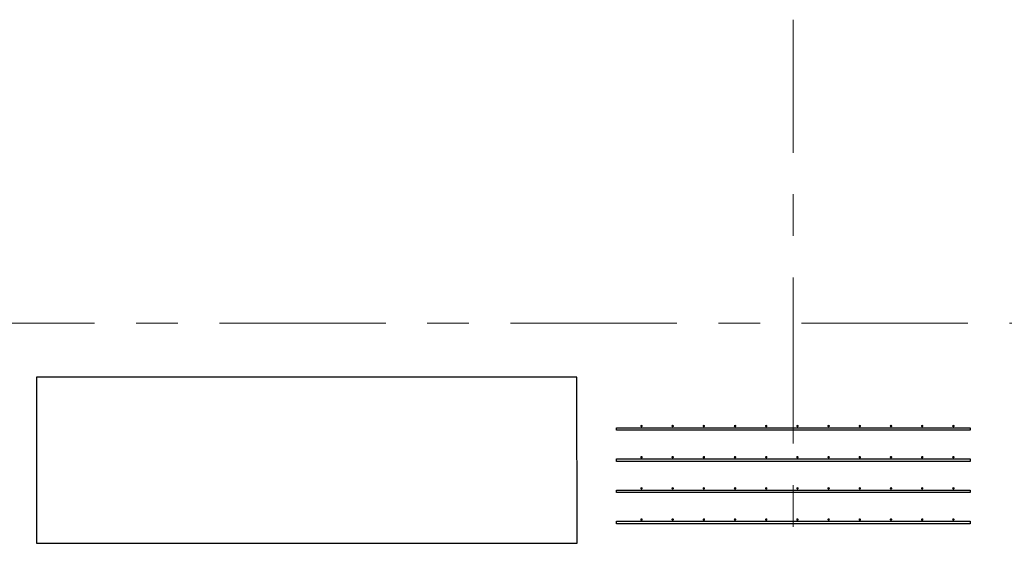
# Model space of a CAD drawing. Header units: metres. Extents: x -38 to 93, y -15 to 21.
# Tile 42 of 256: x 22.09 to 24.46, y 6.87 to 8.13. Entities that reach past the tile are written whole.
import ezdxf

# ---------------------------------------------------------------- set-up
doc = ezdxf.new("R2010")
doc.units = ezdxf.units.M
doc.linetypes.add('______11', pattern=[0.5, 0.4, -0.05, 0, -0.05])
doc.linetypes.add('______5', pattern=[1.1, 0.8, -0.1, 0.1, -0.1])
for name, color, linetype, lineweight in [('XR$1$Осевая линия (1)', 7, '______5', 13), ('XR$4$Арматурный каркас 01', 4, 'Continuous', 35), ('XR$4$Перекрытие (1)', 7, 'Continuous', 35)]:
    doc.layers.add(name, color=color, linetype=linetype, lineweight=lineweight)

msp = doc.modelspace()

# ---------------------------------------------------------------- hatches: boundary and pattern name
at = {"layer": 'XR$4$Арматурный каркас 01', "linetype": 'Continuous', "lineweight": 50, "transparency": 33554687}
for points in [[(23.588, 7.1522), (23.5878, 7.1534), (23.5871, 7.1544), (23.5861, 7.155), (23.585, 7.1552), (23.5839, 7.155), (23.5829, 7.1544), (23.5822, 7.1534), (23.582, 7.1522), (23.5822, 7.1511), (23.5829, 7.1501), (23.5839, 7.1495), (23.585, 7.1492), (23.5861, 7.1495), (23.5871, 7.1501), (23.5878, 7.1511)], [(23.588, 7.1522), (23.5878, 7.1534), (23.5871, 7.1544), (23.5861, 7.155), (23.585, 7.1552), (23.5839, 7.155), (23.5829, 7.1544), (23.5822, 7.1534), (23.582, 7.1522), (23.5822, 7.1511), (23.5829, 7.1501), (23.5839, 7.1495), (23.585, 7.1492), (23.5861, 7.1495), (23.5871, 7.1501), (23.5878, 7.1511)], [(23.663, 7.1522), (23.6628, 7.1534), (23.6621, 7.1544), (23.6611, 7.155), (23.66, 7.1552), (23.6589, 7.155), (23.6579, 7.1544), (23.6572, 7.1534), (23.657, 7.1522), (23.6572, 7.1511), (23.6579, 7.1501), (23.6589, 7.1495), (23.66, 7.1492), (23.6611, 7.1495), (23.6621, 7.1501), (23.6628, 7.1511)], [(23.663, 7.1522), (23.6628, 7.1534), (23.6621, 7.1544), (23.6611, 7.155), (23.66, 7.1552), (23.6589, 7.155), (23.6579, 7.1544), (23.6572, 7.1534), (23.657, 7.1522), (23.6572, 7.1511), (23.6579, 7.1501), (23.6589, 7.1495), (23.66, 7.1492), (23.6611, 7.1495), (23.6621, 7.1501), (23.6628, 7.1511)], [(23.738, 7.1522), (23.7378, 7.1534), (23.7371, 7.1544), (23.7361, 7.155), (23.735, 7.1552), (23.7339, 7.155), (23.7329, 7.1544), (23.7322, 7.1534), (23.732, 7.1522), (23.7322, 7.1511), (23.7329, 7.1501), (23.7339, 7.1495), (23.735, 7.1492), (23.7361, 7.1495), (23.7371, 7.1501), (23.7378, 7.1511)], [(23.738, 7.1522), (23.7378, 7.1534), (23.7371, 7.1544), (23.7361, 7.155), (23.735, 7.1552), (23.7339, 7.155), (23.7329, 7.1544), (23.7322, 7.1534), (23.732, 7.1522), (23.7322, 7.1511), (23.7329, 7.1501), (23.7339, 7.1495), (23.735, 7.1492), (23.7361, 7.1495), (23.7371, 7.1501), (23.7378, 7.1511)], [(23.813, 7.1522), (23.8128, 7.1534), (23.8121, 7.1544), (23.8111, 7.155), (23.81, 7.1552), (23.8089, 7.155), (23.8079, 7.1544), (23.8072, 7.1534), (23.807, 7.1522), (23.8072, 7.1511), (23.8079, 7.1501), (23.8089, 7.1495), (23.81, 7.1492), (23.8111, 7.1495), (23.8121, 7.1501), (23.8128, 7.1511)], [(23.813, 7.1522), (23.8128, 7.1534), (23.8121, 7.1544), (23.8111, 7.155), (23.81, 7.1552), (23.8089, 7.155), (23.8079, 7.1544), (23.8072, 7.1534), (23.807, 7.1522), (23.8072, 7.1511), (23.8079, 7.1501), (23.8089, 7.1495), (23.81, 7.1492), (23.8111, 7.1495), (23.8121, 7.1501), (23.8128, 7.1511)], [(23.888, 7.1522), (23.8878, 7.1534), (23.8871, 7.1544), (23.8861, 7.155), (23.885, 7.1552), (23.8839, 7.155), (23.8829, 7.1544), (23.8822, 7.1534), (23.882, 7.1522), (23.8822, 7.1511), (23.8829, 7.1501), (23.8839, 7.1495), (23.885, 7.1492), (23.8861, 7.1495), (23.8871, 7.1501), (23.8878, 7.1511)], [(23.888, 7.1522), (23.8878, 7.1534), (23.8871, 7.1544), (23.8861, 7.155), (23.885, 7.1552), (23.8839, 7.155), (23.8829, 7.1544), (23.8822, 7.1534), (23.882, 7.1522), (23.8822, 7.1511), (23.8829, 7.1501), (23.8839, 7.1495), (23.885, 7.1492), (23.8861, 7.1495), (23.8871, 7.1501), (23.8878, 7.1511)], [(23.963, 7.1522), (23.9628, 7.1534), (23.9621, 7.1544), (23.9611, 7.155), (23.96, 7.1552), (23.9589, 7.155), (23.9579, 7.1544), (23.9572, 7.1534), (23.957, 7.1522), (23.9572, 7.1511), (23.9579, 7.1501), (23.9589, 7.1495), (23.96, 7.1492), (23.9611, 7.1495), (23.9621, 7.1501), (23.9628, 7.1511)], [(23.963, 7.1522), (23.9628, 7.1534), (23.9621, 7.1544), (23.9611, 7.155), (23.96, 7.1552), (23.9589, 7.155), (23.9579, 7.1544), (23.9572, 7.1534), (23.957, 7.1522), (23.9572, 7.1511), (23.9579, 7.1501), (23.9589, 7.1495), (23.96, 7.1492), (23.9611, 7.1495), (23.9621, 7.1501), (23.9628, 7.1511)], [(24.038, 7.1522), (24.0378, 7.1534), (24.0371, 7.1544), (24.0361, 7.155), (24.035, 7.1552), (24.0339, 7.155), (24.0329, 7.1544), (24.0322, 7.1534), (24.032, 7.1522), (24.0322, 7.1511), (24.0329, 7.1501), (24.0339, 7.1495), (24.035, 7.1492), (24.0361, 7.1495), (24.0371, 7.1501), (24.0378, 7.1511)], [(24.038, 7.1522), (24.0378, 7.1534), (24.0371, 7.1544), (24.0361, 7.155), (24.035, 7.1552), (24.0339, 7.155), (24.0329, 7.1544), (24.0322, 7.1534), (24.032, 7.1522), (24.0322, 7.1511), (24.0329, 7.1501), (24.0339, 7.1495), (24.035, 7.1492), (24.0361, 7.1495), (24.0371, 7.1501), (24.0378, 7.1511)], [(24.113, 7.1522), (24.1128, 7.1534), (24.1121, 7.1544), (24.1111, 7.155), (24.11, 7.1552), (24.1089, 7.155), (24.1079, 7.1544), (24.1072, 7.1534), (24.107, 7.1522), (24.1072, 7.1511), (24.1079, 7.1501), (24.1089, 7.1495), (24.11, 7.1492), (24.1111, 7.1495), (24.1121, 7.1501), (24.1128, 7.1511)], [(24.113, 7.1522), (24.1128, 7.1534), (24.1121, 7.1544), (24.1111, 7.155), (24.11, 7.1552), (24.1089, 7.155), (24.1079, 7.1544), (24.1072, 7.1534), (24.107, 7.1522), (24.1072, 7.1511), (24.1079, 7.1501), (24.1089, 7.1495), (24.11, 7.1492), (24.1111, 7.1495), (24.1121, 7.1501), (24.1128, 7.1511)], [(24.188, 7.1522), (24.1878, 7.1534), (24.1871, 7.1544), (24.1861, 7.155), (24.185, 7.1552), (24.1839, 7.155), (24.1829, 7.1544), (24.1822, 7.1534), (24.182, 7.1522), (24.1822, 7.1511), (24.1829, 7.1501), (24.1839, 7.1495), (24.185, 7.1492), (24.1861, 7.1495), (24.1871, 7.1501), (24.1878, 7.1511)], [(24.188, 7.1522), (24.1878, 7.1534), (24.1871, 7.1544), (24.1861, 7.155), (24.185, 7.1552), (24.1839, 7.155), (24.1829, 7.1544), (24.1822, 7.1534), (24.182, 7.1522), (24.1822, 7.1511), (24.1829, 7.1501), (24.1839, 7.1495), (24.185, 7.1492), (24.1861, 7.1495), (24.1871, 7.1501), (24.1878, 7.1511)], [(24.263, 7.1522), (24.2628, 7.1534), (24.2621, 7.1544), (24.2611, 7.155), (24.26, 7.1552), (24.2589, 7.155), (24.2579, 7.1544), (24.2572, 7.1534), (24.257, 7.1522), (24.2572, 7.1511), (24.2579, 7.1501), (24.2589, 7.1495), (24.26, 7.1492), (24.2611, 7.1495), (24.2621, 7.1501), (24.2628, 7.1511)], [(24.263, 7.1522), (24.2628, 7.1534), (24.2621, 7.1544), (24.2611, 7.155), (24.26, 7.1552), (24.2589, 7.155), (24.2579, 7.1544), (24.2572, 7.1534), (24.257, 7.1522), (24.2572, 7.1511), (24.2579, 7.1501), (24.2589, 7.1495), (24.26, 7.1492), (24.2611, 7.1495), (24.2621, 7.1501), (24.2628, 7.1511)], [(24.338, 7.1522), (24.3378, 7.1534), (24.3371, 7.1544), (24.3361, 7.155), (24.335, 7.1552), (24.3339, 7.155), (24.3329, 7.1544), (24.3322, 7.1534), (24.332, 7.1522), (24.3322, 7.1511), (24.3329, 7.1501), (24.3339, 7.1495), (24.335, 7.1492), (24.3361, 7.1495), (24.3371, 7.1501), (24.3378, 7.1511)], [(24.338, 7.1522), (24.3378, 7.1534), (24.3371, 7.1544), (24.3361, 7.155), (24.335, 7.1552), (24.3339, 7.155), (24.3329, 7.1544), (24.3322, 7.1534), (24.332, 7.1522), (24.3322, 7.1511), (24.3329, 7.1501), (24.3339, 7.1495), (24.335, 7.1492), (24.3361, 7.1495), (24.3371, 7.1501), (24.3378, 7.1511)], [(23.588, 7.0772), (23.5878, 7.0784), (23.5871, 7.0794), (23.5861, 7.08), (23.585, 7.0802), (23.5839, 7.08), (23.5829, 7.0794), (23.5822, 7.0784), (23.582, 7.0772), (23.5822, 7.0761), (23.5829, 7.0751), (23.5839, 7.0745), (23.585, 7.0742), (23.5861, 7.0745), (23.5871, 7.0751), (23.5878, 7.0761)], [(23.588, 7.0772), (23.5878, 7.0784), (23.5871, 7.0794), (23.5861, 7.08), (23.585, 7.0802), (23.5839, 7.08), (23.5829, 7.0794), (23.5822, 7.0784), (23.582, 7.0772), (23.5822, 7.0761), (23.5829, 7.0751), (23.5839, 7.0745), (23.585, 7.0742), (23.5861, 7.0745), (23.5871, 7.0751), (23.5878, 7.0761)], [(23.663, 7.0772), (23.6628, 7.0784), (23.6621, 7.0794), (23.6611, 7.08), (23.66, 7.0802), (23.6589, 7.08), (23.6579, 7.0794), (23.6572, 7.0784), (23.657, 7.0772), (23.6572, 7.0761), (23.6579, 7.0751), (23.6589, 7.0745), (23.66, 7.0742), (23.6611, 7.0745), (23.6621, 7.0751), (23.6628, 7.0761)], [(23.663, 7.0772), (23.6628, 7.0784), (23.6621, 7.0794), (23.6611, 7.08), (23.66, 7.0802), (23.6589, 7.08), (23.6579, 7.0794), (23.6572, 7.0784), (23.657, 7.0772), (23.6572, 7.0761), (23.6579, 7.0751), (23.6589, 7.0745), (23.66, 7.0742), (23.6611, 7.0745), (23.6621, 7.0751), (23.6628, 7.0761)], [(23.738, 7.0772), (23.7378, 7.0784), (23.7371, 7.0794), (23.7361, 7.08), (23.735, 7.0802), (23.7339, 7.08), (23.7329, 7.0794), (23.7322, 7.0784), (23.732, 7.0772), (23.7322, 7.0761), (23.7329, 7.0751), (23.7339, 7.0745), (23.735, 7.0742), (23.7361, 7.0745), (23.7371, 7.0751), (23.7378, 7.0761)], [(23.738, 7.0772), (23.7378, 7.0784), (23.7371, 7.0794), (23.7361, 7.08), (23.735, 7.0802), (23.7339, 7.08), (23.7329, 7.0794), (23.7322, 7.0784), (23.732, 7.0772), (23.7322, 7.0761), (23.7329, 7.0751), (23.7339, 7.0745), (23.735, 7.0742), (23.7361, 7.0745), (23.7371, 7.0751), (23.7378, 7.0761)], [(23.813, 7.0772), (23.8128, 7.0784), (23.8121, 7.0794), (23.8111, 7.08), (23.81, 7.0802), (23.8089, 7.08), (23.8079, 7.0794), (23.8072, 7.0784), (23.807, 7.0772), (23.8072, 7.0761), (23.8079, 7.0751), (23.8089, 7.0745), (23.81, 7.0742), (23.8111, 7.0745), (23.8121, 7.0751), (23.8128, 7.0761)], [(23.813, 7.0772), (23.8128, 7.0784), (23.8121, 7.0794), (23.8111, 7.08), (23.81, 7.0802), (23.8089, 7.08), (23.8079, 7.0794), (23.8072, 7.0784), (23.807, 7.0772), (23.8072, 7.0761), (23.8079, 7.0751), (23.8089, 7.0745), (23.81, 7.0742), (23.8111, 7.0745), (23.8121, 7.0751), (23.8128, 7.0761)], [(23.888, 7.0772), (23.8878, 7.0784), (23.8871, 7.0794), (23.8861, 7.08), (23.885, 7.0802), (23.8839, 7.08), (23.8829, 7.0794), (23.8822, 7.0784), (23.882, 7.0772), (23.8822, 7.0761), (23.8829, 7.0751), (23.8839, 7.0745), (23.885, 7.0742), (23.8861, 7.0745), (23.8871, 7.0751), (23.8878, 7.0761)], [(23.888, 7.0772), (23.8878, 7.0784), (23.8871, 7.0794), (23.8861, 7.08), (23.885, 7.0802), (23.8839, 7.08), (23.8829, 7.0794), (23.8822, 7.0784), (23.882, 7.0772), (23.8822, 7.0761), (23.8829, 7.0751), (23.8839, 7.0745), (23.885, 7.0742), (23.8861, 7.0745), (23.8871, 7.0751), (23.8878, 7.0761)], [(23.963, 7.0772), (23.9628, 7.0784), (23.9621, 7.0794), (23.9611, 7.08), (23.96, 7.0802), (23.9589, 7.08), (23.9579, 7.0794), (23.9572, 7.0784), (23.957, 7.0772), (23.9572, 7.0761), (23.9579, 7.0751), (23.9589, 7.0745), (23.96, 7.0742), (23.9611, 7.0745), (23.9621, 7.0751), (23.9628, 7.0761)], [(23.963, 7.0772), (23.9628, 7.0784), (23.9621, 7.0794), (23.9611, 7.08), (23.96, 7.0802), (23.9589, 7.08), (23.9579, 7.0794), (23.9572, 7.0784), (23.957, 7.0772), (23.9572, 7.0761), (23.9579, 7.0751), (23.9589, 7.0745), (23.96, 7.0742), (23.9611, 7.0745), (23.9621, 7.0751), (23.9628, 7.0761)], [(24.038, 7.0772), (24.0378, 7.0784), (24.0371, 7.0794), (24.0361, 7.08), (24.035, 7.0802), (24.0339, 7.08), (24.0329, 7.0794), (24.0322, 7.0784), (24.032, 7.0772), (24.0322, 7.0761), (24.0329, 7.0751), (24.0339, 7.0745), (24.035, 7.0742), (24.0361, 7.0745), (24.0371, 7.0751), (24.0378, 7.0761)], [(24.038, 7.0772), (24.0378, 7.0784), (24.0371, 7.0794), (24.0361, 7.08), (24.035, 7.0802), (24.0339, 7.08), (24.0329, 7.0794), (24.0322, 7.0784), (24.032, 7.0772), (24.0322, 7.0761), (24.0329, 7.0751), (24.0339, 7.0745), (24.035, 7.0742), (24.0361, 7.0745), (24.0371, 7.0751), (24.0378, 7.0761)], [(24.113, 7.0772), (24.1128, 7.0784), (24.1121, 7.0794), (24.1111, 7.08), (24.11, 7.0802), (24.1089, 7.08), (24.1079, 7.0794), (24.1072, 7.0784), (24.107, 7.0772), (24.1072, 7.0761), (24.1079, 7.0751), (24.1089, 7.0745), (24.11, 7.0742), (24.1111, 7.0745), (24.1121, 7.0751), (24.1128, 7.0761)], [(24.113, 7.0772), (24.1128, 7.0784), (24.1121, 7.0794), (24.1111, 7.08), (24.11, 7.0802), (24.1089, 7.08), (24.1079, 7.0794), (24.1072, 7.0784), (24.107, 7.0772), (24.1072, 7.0761), (24.1079, 7.0751), (24.1089, 7.0745), (24.11, 7.0742), (24.1111, 7.0745), (24.1121, 7.0751), (24.1128, 7.0761)], [(24.188, 7.0772), (24.1878, 7.0784), (24.1871, 7.0794), (24.1861, 7.08), (24.185, 7.0802), (24.1839, 7.08), (24.1829, 7.0794), (24.1822, 7.0784), (24.182, 7.0772), (24.1822, 7.0761), (24.1829, 7.0751), (24.1839, 7.0745), (24.185, 7.0742), (24.1861, 7.0745), (24.1871, 7.0751), (24.1878, 7.0761)], [(24.188, 7.0772), (24.1878, 7.0784), (24.1871, 7.0794), (24.1861, 7.08), (24.185, 7.0802), (24.1839, 7.08), (24.1829, 7.0794), (24.1822, 7.0784), (24.182, 7.0772), (24.1822, 7.0761), (24.1829, 7.0751), (24.1839, 7.0745), (24.185, 7.0742), (24.1861, 7.0745), (24.1871, 7.0751), (24.1878, 7.0761)], [(24.263, 7.0772), (24.2628, 7.0784), (24.2621, 7.0794), (24.2611, 7.08), (24.26, 7.0802), (24.2589, 7.08), (24.2579, 7.0794), (24.2572, 7.0784), (24.257, 7.0772), (24.2572, 7.0761), (24.2579, 7.0751), (24.2589, 7.0745), (24.26, 7.0742), (24.2611, 7.0745), (24.2621, 7.0751), (24.2628, 7.0761)], [(24.263, 7.0772), (24.2628, 7.0784), (24.2621, 7.0794), (24.2611, 7.08), (24.26, 7.0802), (24.2589, 7.08), (24.2579, 7.0794), (24.2572, 7.0784), (24.257, 7.0772), (24.2572, 7.0761), (24.2579, 7.0751), (24.2589, 7.0745), (24.26, 7.0742), (24.2611, 7.0745), (24.2621, 7.0751), (24.2628, 7.0761)], [(24.338, 7.0772), (24.3378, 7.0784), (24.3371, 7.0794), (24.3361, 7.08), (24.335, 7.0802), (24.3339, 7.08), (24.3329, 7.0794), (24.3322, 7.0784), (24.332, 7.0772), (24.3322, 7.0761), (24.3329, 7.0751), (24.3339, 7.0745), (24.335, 7.0742), (24.3361, 7.0745), (24.3371, 7.0751), (24.3378, 7.0761)], [(24.338, 7.0772), (24.3378, 7.0784), (24.3371, 7.0794), (24.3361, 7.08), (24.335, 7.0802), (24.3339, 7.08), (24.3329, 7.0794), (24.3322, 7.0784), (24.332, 7.0772), (24.3322, 7.0761), (24.3329, 7.0751), (24.3339, 7.0745), (24.335, 7.0742), (24.3361, 7.0745), (24.3371, 7.0751), (24.3378, 7.0761)], [(23.588, 7.0022), (23.5878, 7.0034), (23.5871, 7.0044), (23.5861, 7.005), (23.585, 7.0052), (23.5839, 7.005), (23.5829, 7.0044), (23.5822, 7.0034), (23.582, 7.0022), (23.5822, 7.0011), (23.5829, 7.0001), (23.5839, 6.9995), (23.585, 6.9992), (23.5861, 6.9995), (23.5871, 7.0001), (23.5878, 7.0011)], [(23.588, 7.0022), (23.5878, 7.0034), (23.5871, 7.0044), (23.5861, 7.005), (23.585, 7.0052), (23.5839, 7.005), (23.5829, 7.0044), (23.5822, 7.0034), (23.582, 7.0022), (23.5822, 7.0011), (23.5829, 7.0001), (23.5839, 6.9995), (23.585, 6.9992), (23.5861, 6.9995), (23.5871, 7.0001), (23.5878, 7.0011)], [(23.663, 7.0022), (23.6628, 7.0034), (23.6621, 7.0044), (23.6611, 7.005), (23.66, 7.0052), (23.6589, 7.005), (23.6579, 7.0044), (23.6572, 7.0034), (23.657, 7.0022), (23.6572, 7.0011), (23.6579, 7.0001), (23.6589, 6.9995), (23.66, 6.9992), (23.6611, 6.9995), (23.6621, 7.0001), (23.6628, 7.0011)], [(23.663, 7.0022), (23.6628, 7.0034), (23.6621, 7.0044), (23.6611, 7.005), (23.66, 7.0052), (23.6589, 7.005), (23.6579, 7.0044), (23.6572, 7.0034), (23.657, 7.0022), (23.6572, 7.0011), (23.6579, 7.0001), (23.6589, 6.9995), (23.66, 6.9992), (23.6611, 6.9995), (23.6621, 7.0001), (23.6628, 7.0011)], [(23.738, 7.0022), (23.7378, 7.0034), (23.7371, 7.0044), (23.7361, 7.005), (23.735, 7.0052), (23.7339, 7.005), (23.7329, 7.0044), (23.7322, 7.0034), (23.732, 7.0022), (23.7322, 7.0011), (23.7329, 7.0001), (23.7339, 6.9995), (23.735, 6.9992), (23.7361, 6.9995), (23.7371, 7.0001), (23.7378, 7.0011)], [(23.738, 7.0022), (23.7378, 7.0034), (23.7371, 7.0044), (23.7361, 7.005), (23.735, 7.0052), (23.7339, 7.005), (23.7329, 7.0044), (23.7322, 7.0034), (23.732, 7.0022), (23.7322, 7.0011), (23.7329, 7.0001), (23.7339, 6.9995), (23.735, 6.9992), (23.7361, 6.9995), (23.7371, 7.0001), (23.7378, 7.0011)], [(23.813, 7.0022), (23.8128, 7.0034), (23.8121, 7.0044), (23.8111, 7.005), (23.81, 7.0052), (23.8089, 7.005), (23.8079, 7.0044), (23.8072, 7.0034), (23.807, 7.0022), (23.8072, 7.0011), (23.8079, 7.0001), (23.8089, 6.9995), (23.81, 6.9992), (23.8111, 6.9995), (23.8121, 7.0001), (23.8128, 7.0011)], [(23.813, 7.0022), (23.8128, 7.0034), (23.8121, 7.0044), (23.8111, 7.005), (23.81, 7.0052), (23.8089, 7.005), (23.8079, 7.0044), (23.8072, 7.0034), (23.807, 7.0022), (23.8072, 7.0011), (23.8079, 7.0001), (23.8089, 6.9995), (23.81, 6.9992), (23.8111, 6.9995), (23.8121, 7.0001), (23.8128, 7.0011)], [(23.888, 7.0022), (23.8878, 7.0034), (23.8871, 7.0044), (23.8861, 7.005), (23.885, 7.0052), (23.8839, 7.005), (23.8829, 7.0044), (23.8822, 7.0034), (23.882, 7.0022), (23.8822, 7.0011), (23.8829, 7.0001), (23.8839, 6.9995), (23.885, 6.9992), (23.8861, 6.9995), (23.8871, 7.0001), (23.8878, 7.0011)], [(23.888, 7.0022), (23.8878, 7.0034), (23.8871, 7.0044), (23.8861, 7.005), (23.885, 7.0052), (23.8839, 7.005), (23.8829, 7.0044), (23.8822, 7.0034), (23.882, 7.0022), (23.8822, 7.0011), (23.8829, 7.0001), (23.8839, 6.9995), (23.885, 6.9992), (23.8861, 6.9995), (23.8871, 7.0001), (23.8878, 7.0011)], [(23.963, 7.0022), (23.9628, 7.0034), (23.9621, 7.0044), (23.9611, 7.005), (23.96, 7.0052), (23.9589, 7.005), (23.9579, 7.0044), (23.9572, 7.0034), (23.957, 7.0022), (23.9572, 7.0011), (23.9579, 7.0001), (23.9589, 6.9995), (23.96, 6.9992), (23.9611, 6.9995), (23.9621, 7.0001), (23.9628, 7.0011)], [(23.963, 7.0022), (23.9628, 7.0034), (23.9621, 7.0044), (23.9611, 7.005), (23.96, 7.0052), (23.9589, 7.005), (23.9579, 7.0044), (23.9572, 7.0034), (23.957, 7.0022), (23.9572, 7.0011), (23.9579, 7.0001), (23.9589, 6.9995), (23.96, 6.9992), (23.9611, 6.9995), (23.9621, 7.0001), (23.9628, 7.0011)], [(24.038, 7.0022), (24.0378, 7.0034), (24.0371, 7.0044), (24.0361, 7.005), (24.035, 7.0052), (24.0339, 7.005), (24.0329, 7.0044), (24.0322, 7.0034), (24.032, 7.0022), (24.0322, 7.0011), (24.0329, 7.0001), (24.0339, 6.9995), (24.035, 6.9992), (24.0361, 6.9995), (24.0371, 7.0001), (24.0378, 7.0011)], [(24.038, 7.0022), (24.0378, 7.0034), (24.0371, 7.0044), (24.0361, 7.005), (24.035, 7.0052), (24.0339, 7.005), (24.0329, 7.0044), (24.0322, 7.0034), (24.032, 7.0022), (24.0322, 7.0011), (24.0329, 7.0001), (24.0339, 6.9995), (24.035, 6.9992), (24.0361, 6.9995), (24.0371, 7.0001), (24.0378, 7.0011)], [(24.113, 7.0022), (24.1128, 7.0034), (24.1121, 7.0044), (24.1111, 7.005), (24.11, 7.0052), (24.1089, 7.005), (24.1079, 7.0044), (24.1072, 7.0034), (24.107, 7.0022), (24.1072, 7.0011), (24.1079, 7.0001), (24.1089, 6.9995), (24.11, 6.9992), (24.1111, 6.9995), (24.1121, 7.0001), (24.1128, 7.0011)], [(24.113, 7.0022), (24.1128, 7.0034), (24.1121, 7.0044), (24.1111, 7.005), (24.11, 7.0052), (24.1089, 7.005), (24.1079, 7.0044), (24.1072, 7.0034), (24.107, 7.0022), (24.1072, 7.0011), (24.1079, 7.0001), (24.1089, 6.9995), (24.11, 6.9992), (24.1111, 6.9995), (24.1121, 7.0001), (24.1128, 7.0011)], [(24.188, 7.0022), (24.1878, 7.0034), (24.1871, 7.0044), (24.1861, 7.005), (24.185, 7.0052), (24.1839, 7.005), (24.1829, 7.0044), (24.1822, 7.0034), (24.182, 7.0022), (24.1822, 7.0011), (24.1829, 7.0001), (24.1839, 6.9995), (24.185, 6.9992), (24.1861, 6.9995), (24.1871, 7.0001), (24.1878, 7.0011)], [(24.188, 7.0022), (24.1878, 7.0034), (24.1871, 7.0044), (24.1861, 7.005), (24.185, 7.0052), (24.1839, 7.005), (24.1829, 7.0044), (24.1822, 7.0034), (24.182, 7.0022), (24.1822, 7.0011), (24.1829, 7.0001), (24.1839, 6.9995), (24.185, 6.9992), (24.1861, 6.9995), (24.1871, 7.0001), (24.1878, 7.0011)], [(24.263, 7.0022), (24.2628, 7.0034), (24.2621, 7.0044), (24.2611, 7.005), (24.26, 7.0052), (24.2589, 7.005), (24.2579, 7.0044), (24.2572, 7.0034), (24.257, 7.0022), (24.2572, 7.0011), (24.2579, 7.0001), (24.2589, 6.9995), (24.26, 6.9992), (24.2611, 6.9995), (24.2621, 7.0001), (24.2628, 7.0011)], [(24.263, 7.0022), (24.2628, 7.0034), (24.2621, 7.0044), (24.2611, 7.005), (24.26, 7.0052), (24.2589, 7.005), (24.2579, 7.0044), (24.2572, 7.0034), (24.257, 7.0022), (24.2572, 7.0011), (24.2579, 7.0001), (24.2589, 6.9995), (24.26, 6.9992), (24.2611, 6.9995), (24.2621, 7.0001), (24.2628, 7.0011)], [(24.338, 7.0022), (24.3378, 7.0034), (24.3371, 7.0044), (24.3361, 7.005), (24.335, 7.0052), (24.3339, 7.005), (24.3329, 7.0044), (24.3322, 7.0034), (24.332, 7.0022), (24.3322, 7.0011), (24.3329, 7.0001), (24.3339, 6.9995), (24.335, 6.9992), (24.3361, 6.9995), (24.3371, 7.0001), (24.3378, 7.0011)], [(24.338, 7.0022), (24.3378, 7.0034), (24.3371, 7.0044), (24.3361, 7.005), (24.335, 7.0052), (24.3339, 7.005), (24.3329, 7.0044), (24.3322, 7.0034), (24.332, 7.0022), (24.3322, 7.0011), (24.3329, 7.0001), (24.3339, 6.9995), (24.335, 6.9992), (24.3361, 6.9995), (24.3371, 7.0001), (24.3378, 7.0011)], [(23.588, 6.9272), (23.5878, 6.9284), (23.5871, 6.9294), (23.5861, 6.93), (23.585, 6.9302), (23.5839, 6.93), (23.5829, 6.9294), (23.5822, 6.9284), (23.582, 6.9272), (23.5822, 6.9261), (23.5829, 6.9251), (23.5839, 6.9245), (23.585, 6.9242), (23.5861, 6.9245), (23.5871, 6.9251), (23.5878, 6.9261)], [(23.588, 6.9272), (23.5878, 6.9284), (23.5871, 6.9294), (23.5861, 6.93), (23.585, 6.9302), (23.5839, 6.93), (23.5829, 6.9294), (23.5822, 6.9284), (23.582, 6.9272), (23.5822, 6.9261), (23.5829, 6.9251), (23.5839, 6.9245), (23.585, 6.9242), (23.5861, 6.9245), (23.5871, 6.9251), (23.5878, 6.9261)], [(23.663, 6.9272), (23.6628, 6.9284), (23.6621, 6.9294), (23.6611, 6.93), (23.66, 6.9302), (23.6589, 6.93), (23.6579, 6.9294), (23.6572, 6.9284), (23.657, 6.9272), (23.6572, 6.9261), (23.6579, 6.9251), (23.6589, 6.9245), (23.66, 6.9242), (23.6611, 6.9245), (23.6621, 6.9251), (23.6628, 6.9261)], [(23.663, 6.9272), (23.6628, 6.9284), (23.6621, 6.9294), (23.6611, 6.93), (23.66, 6.9302), (23.6589, 6.93), (23.6579, 6.9294), (23.6572, 6.9284), (23.657, 6.9272), (23.6572, 6.9261), (23.6579, 6.9251), (23.6589, 6.9245), (23.66, 6.9242), (23.6611, 6.9245), (23.6621, 6.9251), (23.6628, 6.9261)], [(23.738, 6.9272), (23.7378, 6.9284), (23.7371, 6.9294), (23.7361, 6.93), (23.735, 6.9302), (23.7339, 6.93), (23.7329, 6.9294), (23.7322, 6.9284), (23.732, 6.9272), (23.7322, 6.9261), (23.7329, 6.9251), (23.7339, 6.9245), (23.735, 6.9242), (23.7361, 6.9245), (23.7371, 6.9251), (23.7378, 6.9261)], [(23.738, 6.9272), (23.7378, 6.9284), (23.7371, 6.9294), (23.7361, 6.93), (23.735, 6.9302), (23.7339, 6.93), (23.7329, 6.9294), (23.7322, 6.9284), (23.732, 6.9272), (23.7322, 6.9261), (23.7329, 6.9251), (23.7339, 6.9245), (23.735, 6.9242), (23.7361, 6.9245), (23.7371, 6.9251), (23.7378, 6.9261)], [(23.813, 6.9272), (23.8128, 6.9284), (23.8121, 6.9294), (23.8111, 6.93), (23.81, 6.9302), (23.8089, 6.93), (23.8079, 6.9294), (23.8072, 6.9284), (23.807, 6.9272), (23.8072, 6.9261), (23.8079, 6.9251), (23.8089, 6.9245), (23.81, 6.9242), (23.8111, 6.9245), (23.8121, 6.9251), (23.8128, 6.9261)], [(23.813, 6.9272), (23.8128, 6.9284), (23.8121, 6.9294), (23.8111, 6.93), (23.81, 6.9302), (23.8089, 6.93), (23.8079, 6.9294), (23.8072, 6.9284), (23.807, 6.9272), (23.8072, 6.9261), (23.8079, 6.9251), (23.8089, 6.9245), (23.81, 6.9242), (23.8111, 6.9245), (23.8121, 6.9251), (23.8128, 6.9261)], [(23.888, 6.9272), (23.8878, 6.9284), (23.8871, 6.9294), (23.8861, 6.93), (23.885, 6.9302), (23.8839, 6.93), (23.8829, 6.9294), (23.8822, 6.9284), (23.882, 6.9272), (23.8822, 6.9261), (23.8829, 6.9251), (23.8839, 6.9245), (23.885, 6.9242), (23.8861, 6.9245), (23.8871, 6.9251), (23.8878, 6.9261)], [(23.888, 6.9272), (23.8878, 6.9284), (23.8871, 6.9294), (23.8861, 6.93), (23.885, 6.9302), (23.8839, 6.93), (23.8829, 6.9294), (23.8822, 6.9284), (23.882, 6.9272), (23.8822, 6.9261), (23.8829, 6.9251), (23.8839, 6.9245), (23.885, 6.9242), (23.8861, 6.9245), (23.8871, 6.9251), (23.8878, 6.9261)], [(23.963, 6.9272), (23.9628, 6.9284), (23.9621, 6.9294), (23.9611, 6.93), (23.96, 6.9302), (23.9589, 6.93), (23.9579, 6.9294), (23.9572, 6.9284), (23.957, 6.9272), (23.9572, 6.9261), (23.9579, 6.9251), (23.9589, 6.9245), (23.96, 6.9242), (23.9611, 6.9245), (23.9621, 6.9251), (23.9628, 6.9261)], [(23.963, 6.9272), (23.9628, 6.9284), (23.9621, 6.9294), (23.9611, 6.93), (23.96, 6.9302), (23.9589, 6.93), (23.9579, 6.9294), (23.9572, 6.9284), (23.957, 6.9272), (23.9572, 6.9261), (23.9579, 6.9251), (23.9589, 6.9245), (23.96, 6.9242), (23.9611, 6.9245), (23.9621, 6.9251), (23.9628, 6.9261)], [(24.038, 6.9272), (24.0378, 6.9284), (24.0371, 6.9294), (24.0361, 6.93), (24.035, 6.9302), (24.0339, 6.93), (24.0329, 6.9294), (24.0322, 6.9284), (24.032, 6.9272), (24.0322, 6.9261), (24.0329, 6.9251), (24.0339, 6.9245), (24.035, 6.9242), (24.0361, 6.9245), (24.0371, 6.9251), (24.0378, 6.9261)], [(24.038, 6.9272), (24.0378, 6.9284), (24.0371, 6.9294), (24.0361, 6.93), (24.035, 6.9302), (24.0339, 6.93), (24.0329, 6.9294), (24.0322, 6.9284), (24.032, 6.9272), (24.0322, 6.9261), (24.0329, 6.9251), (24.0339, 6.9245), (24.035, 6.9242), (24.0361, 6.9245), (24.0371, 6.9251), (24.0378, 6.9261)], [(24.113, 6.9272), (24.1128, 6.9284), (24.1121, 6.9294), (24.1111, 6.93), (24.11, 6.9302), (24.1089, 6.93), (24.1079, 6.9294), (24.1072, 6.9284), (24.107, 6.9272), (24.1072, 6.9261), (24.1079, 6.9251), (24.1089, 6.9245), (24.11, 6.9242), (24.1111, 6.9245), (24.1121, 6.9251), (24.1128, 6.9261)], [(24.113, 6.9272), (24.1128, 6.9284), (24.1121, 6.9294), (24.1111, 6.93), (24.11, 6.9302), (24.1089, 6.93), (24.1079, 6.9294), (24.1072, 6.9284), (24.107, 6.9272), (24.1072, 6.9261), (24.1079, 6.9251), (24.1089, 6.9245), (24.11, 6.9242), (24.1111, 6.9245), (24.1121, 6.9251), (24.1128, 6.9261)], [(24.188, 6.9272), (24.1878, 6.9284), (24.1871, 6.9294), (24.1861, 6.93), (24.185, 6.9302), (24.1839, 6.93), (24.1829, 6.9294), (24.1822, 6.9284), (24.182, 6.9272), (24.1822, 6.9261), (24.1829, 6.9251), (24.1839, 6.9245), (24.185, 6.9242), (24.1861, 6.9245), (24.1871, 6.9251), (24.1878, 6.9261)], [(24.188, 6.9272), (24.1878, 6.9284), (24.1871, 6.9294), (24.1861, 6.93), (24.185, 6.9302), (24.1839, 6.93), (24.1829, 6.9294), (24.1822, 6.9284), (24.182, 6.9272), (24.1822, 6.9261), (24.1829, 6.9251), (24.1839, 6.9245), (24.185, 6.9242), (24.1861, 6.9245), (24.1871, 6.9251), (24.1878, 6.9261)], [(24.263, 6.9272), (24.2628, 6.9284), (24.2621, 6.9294), (24.2611, 6.93), (24.26, 6.9302), (24.2589, 6.93), (24.2579, 6.9294), (24.2572, 6.9284), (24.257, 6.9272), (24.2572, 6.9261), (24.2579, 6.9251), (24.2589, 6.9245), (24.26, 6.9242), (24.2611, 6.9245), (24.2621, 6.9251), (24.2628, 6.9261)], [(24.263, 6.9272), (24.2628, 6.9284), (24.2621, 6.9294), (24.2611, 6.93), (24.26, 6.9302), (24.2589, 6.93), (24.2579, 6.9294), (24.2572, 6.9284), (24.257, 6.9272), (24.2572, 6.9261), (24.2579, 6.9251), (24.2589, 6.9245), (24.26, 6.9242), (24.2611, 6.9245), (24.2621, 6.9251), (24.2628, 6.9261)], [(24.338, 6.9272), (24.3378, 6.9284), (24.3371, 6.9294), (24.3361, 6.93), (24.335, 6.9302), (24.3339, 6.93), (24.3329, 6.9294), (24.3322, 6.9284), (24.332, 6.9272), (24.3322, 6.9261), (24.3329, 6.9251), (24.3339, 6.9245), (24.335, 6.9242), (24.3361, 6.9245), (24.3371, 6.9251), (24.3378, 6.9261)], [(24.338, 6.9272), (24.3378, 6.9284), (24.3371, 6.9294), (24.3361, 6.93), (24.335, 6.9302), (24.3339, 6.93), (24.3329, 6.9294), (24.3322, 6.9284), (24.332, 6.9272), (24.3322, 6.9261), (24.3329, 6.9251), (24.3339, 6.9245), (24.335, 6.9242), (24.3361, 6.9245), (24.3371, 6.9251), (24.3378, 6.9261)]]:
    msp.add_hatch(color=2, dxfattribs=at).paths.add_polyline_path(points)

# ---------------------------------------------------------------- linework, layer by layer
at = {"layer": 'XR$1$Осевая линия (1)', "color": 253, "linetype": '______11', "lineweight": 13, "true_color": 0xa0a0a0, "transparency": 33554687}
for p, q in [((23.95, -3.39), (23.95, 8.13)), ((-2.63, 7.4), (62.6, 7.4))]:
    msp.add_line(p, q, dxfattribs=at)
at = {"layer": 'XR$4$Арматурный каркас 01', "color": 2, "linetype": 'Continuous', "lineweight": 25, "transparency": 33554687}
for points in [[(23.525, 7.1482), (24.375, 7.1482), (24.375, 7.1422), (23.525, 7.1422), (23.525, 7.1482)], [(23.525, 7.1482), (24.375, 7.1482), (24.375, 7.1422), (23.525, 7.1422), (23.525, 7.1482)], [(23.525, 7.1482), (24.375, 7.1482), (24.375, 7.1422), (23.525, 7.1422), (23.525, 7.1482)], [(23.525, 7.1482), (24.375, 7.1482), (24.375, 7.1422), (23.525, 7.1422), (23.525, 7.1482)], [(23.525, 7.0732), (24.375, 7.0732), (24.375, 7.0672), (23.525, 7.0672), (23.525, 7.0732)], [(23.525, 7.0732), (24.375, 7.0732), (24.375, 7.0672), (23.525, 7.0672), (23.525, 7.0732)], [(23.525, 7.0732), (24.375, 7.0732), (24.375, 7.0672), (23.525, 7.0672), (23.525, 7.0732)], [(23.525, 7.0732), (24.375, 7.0732), (24.375, 7.0672), (23.525, 7.0672), (23.525, 7.0732)], [(23.525, 6.9982), (24.375, 6.9982), (24.375, 6.9922), (23.525, 6.9922), (23.525, 6.9982)], [(23.525, 6.9982), (24.375, 6.9982), (24.375, 6.9922), (23.525, 6.9922), (23.525, 6.9982)], [(23.525, 6.9982), (24.375, 6.9982), (24.375, 6.9922), (23.525, 6.9922), (23.525, 6.9982)], [(23.525, 6.9982), (24.375, 6.9982), (24.375, 6.9922), (23.525, 6.9922), (23.525, 6.9982)], [(23.525, 6.9232), (24.375, 6.9232), (24.375, 6.9172), (23.525, 6.9172), (23.525, 6.9232)], [(23.525, 6.9232), (24.375, 6.9232), (24.375, 6.9172), (23.525, 6.9172), (23.525, 6.9232)], [(23.525, 6.9232), (24.375, 6.9232), (24.375, 6.9172), (23.525, 6.9172), (23.525, 6.9232)], [(23.525, 6.9232), (24.375, 6.9232), (24.375, 6.9172), (23.525, 6.9172), (23.525, 6.9232)]]:
    msp.add_lwpolyline(points, dxfattribs=at)
at = {"layer": 'XR$4$Перекрытие (1)', "color": 7, "linetype": 'Continuous', "lineweight": 25, "transparency": 33554687}
for p, q in [((23.4299, 7.2702), (22.1299, 7.27)), ((22.1299, 7.27), (22.13, 6.87)), ((23.43, 6.8702), (23.4299, 7.2702)), ((22.13, 6.87), (23.43, 6.8702))]:
    msp.add_line(p, q, dxfattribs=at)

doc.saveas('drawing.dxf')
